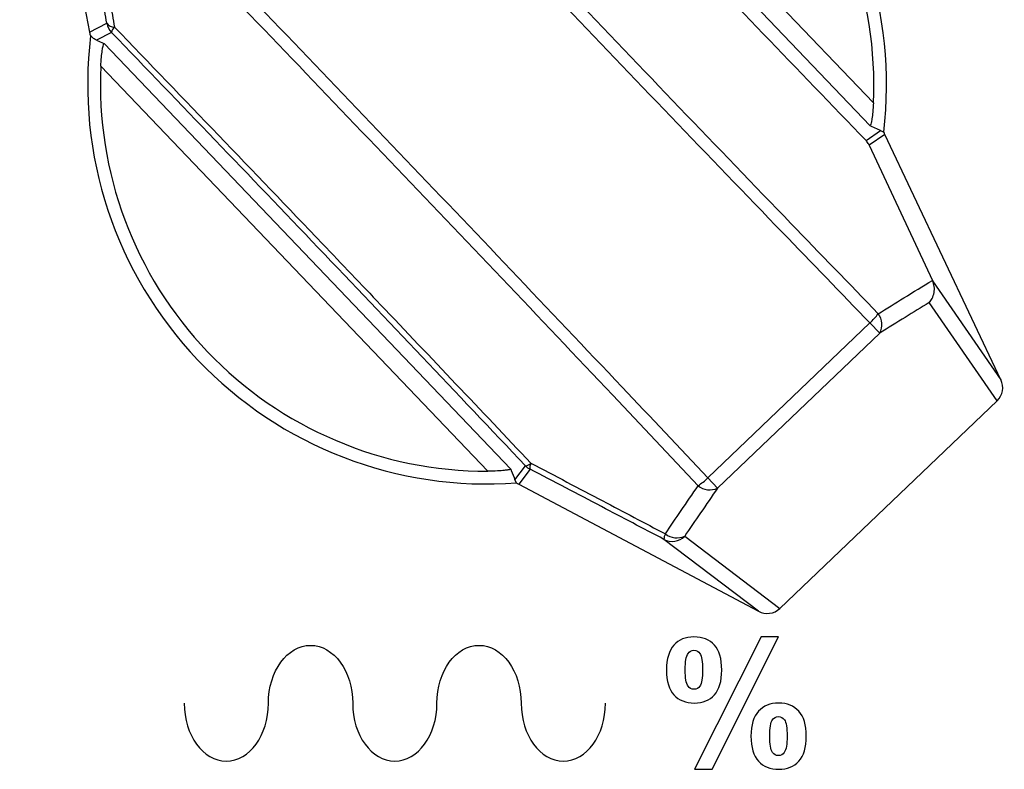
# Model space of a CAD drawing. Header units: millimetres. Extents: x 7146 to 9108, y -1574 to -663.
# Tile 84 of 256: x 7329 to 7356, y -1337 to -1316. Entities that reach past the tile are written whole.
import ezdxf

# ---------------------------------------------------------------- set-up
doc = ezdxf.new("R2010")
doc.units = ezdxf.units.MM
doc.header["$LTSCALE"] = 3

msp = doc.modelspace()

# ---------------------------------------------------------------- linework, layer by layer
at = {"linetype": 'Continuous', "lineweight": 30}
for p, q in [((7329.065, -1306.466), (7330.987, -1316.674)), ((7352.484, -1319.253), (7341.286, -1307.532)), ((7341.918, -1307.47), (7352.575, -1318.625)), ((7330.987, -1316.674), (7331.465, -1316.429)), ((7331.595, -1316.681), (7331.181, -1316.894)), ((7331.39, -1316.986), (7342.587, -1328.708)), ((7341.956, -1328.77), (7331.299, -1317.615)), ((7352.371, -1319.659), (7352.774, -1319.382)), ((7352.774, -1319.382), (7352.859, -1319.43)), ((7352.894, -1319.493), (7352.461, -1319.79)), ((7356.086, -1326.247), (7352.894, -1319.493)), ((7352.461, -1319.79), (7354.199, -1323.512)), ((7354.199, -1323.512), (7354.203, -1323.521)), ((7354.203, -1323.521), (7356.086, -1326.247)), ((7355.982, -1326.829), (7354.113, -1324.123)), ((7348.015, -1328.953), (7352.481, -1324.686)), ((7352.481, -1324.686), (7352.749, -1324.966)), ((7352.749, -1324.966), (7348.283, -1329.233)), ((7349.996, -1332.548), (7355.982, -1326.829)), ((7342.703, -1329.003), (7342.993, -1328.619)), ((7343.121, -1328.715), (7342.808, -1329.128)), ((7342.747, -1329.09), (7342.703, -1329.003)), ((7342.808, -1329.128), (7349.41, -1332.625)), ((7348.283, -1329.233), (7348.015, -1328.953)), ((7349.41, -1332.625), (7346.806, -1330.645)), ((7347.378, -1330.557), (7349.996, -1332.548))]:
    msp.add_line(p, q, dxfattribs=at)
at = {"linetype": 'Continuous', "lineweight": 30, "flags": 128}
for points in [[(7331.181, -1316.894), (7331.349, -1316.968), (7331.39, -1316.986)], [(7352.774, -1319.382), (7352.525, -1319.271), (7352.484, -1319.253)]]:
    msp.add_lwpolyline(points, dxfattribs=at)
at = {"linetype": 'Continuous', "lineweight": 30}
for centre, radius, start, end in [((7341.937, -1318.12), 11, 353.1608, 94.3806), ((7341.937, -1318.12), 10.65, 357.2816, 90.1012), ((7331.662, -1316.303), 0.234, 212.4142, 273.2977), ((7331.956, -1316.336), 0.5, 190.6788, 223.6723), ((7331.847, -1316.728), 0.257, 131.7789, 169.4778), ((7341.937, -1318.12), 11, 173.0023, 274.2221), ((7341.937, -1318.12), 10.65, 177.2816, 270.1012), ((7351.16, -1323.294), 1.919, 313.5272, 323.7619), ((7352.296, -1324.731), 0.511, 332.5625, 36.2609), ((7342.973, -1328.378), 0.242, 274.9336, 315.3728), ((7343.349, -1328.663), 0.234, 150.6374, 193.0424), ((7343.355, -1328.273), 0.501, 223.7096, 242.0796), ((7346.685, -1327.569), 1.919, 303.621, 313.8557), ((7348.068, -1328.77), 0.511, 231.1219, 294.8203), ((7347.103, -1330.642), 0.297, 150.0999, 180.5639), ((7347.163, -1330.096), 0.509, 231.479, 294.9757), ((7347.031, -1330.205), 0.495, 242.9657, 314.5234)]:
    msp.add_arc(centre, radius, start, end, dxfattribs=at)
for centre, major_axis, ratio, start_param, end_param in [((7331.478, -1316.581), (-0.445, -0.229), 0.999337, 5.995122, 6.21623), ((7352.442, -1319.707), (0.412, 0.283), 0.999375, 6.122703, 6.268233), ((7355.632, -1326.457), (-0.291, 0.421), 0.97761, 3.296313, 4.545767), ((7343.043, -1328.686), (-0.302, -0.399), 0.999375, 0.014952, 0.160483), ((7349.641, -1332.181), (0.407, -0.31), 0.97761, 4.879011, 6.128465)]:
    msp.add_ellipse(centre, major_axis=major_axis, ratio=ratio, start_param=start_param, end_param=end_param, dxfattribs=at)
for points, knots in [([(7335.725, -1306.653), (7336.489, -1307.463), (7339.262, -1310.402), (7344.147, -1315.539), (7349.081, -1320.681), (7351.908, -1323.603), (7352.708, -1324.429)], [0, 0, 0, 0, 0.137458, 0.498368, 0.858112, 1, 1, 1, 1]), ([(7352.481, -1324.686), (7351.68, -1323.858), (7348.846, -1320.928), (7343.901, -1315.774), (7338.996, -1310.618), (7336.211, -1307.665), (7335.438, -1306.846)], [0, 0, 0, 0, 0.141717, 0.501027, 0.861502, 1, 1, 1, 1]), ([(7341.089, -1307.856), (7342.964, -1309.832), (7346.713, -1313.784), (7350.485, -1317.7), (7352.371, -1319.659)], [0, 0, 0, 0, 0.5, 1, 1, 1, 1]), ([(7330.972, -1311.112), (7331.762, -1311.929), (7334.584, -1314.847), (7339.518, -1319.988), (7344.434, -1325.157), (7347.231, -1328.121), (7348.015, -1328.953)], [0, 0, 0, 0, 0.1396659, 0.498976, 0.859452, 1, 1, 1, 1]), ([(7331.465, -1316.429), (7331.427, -1316.208), (7331.272, -1315.316), (7330.998, -1313.743), (7330.735, -1312.239), (7330.59, -1311.411), (7330.565, -1311.266)], [0, 0, 0, 0, 0.128944, 0.522701, 0.916525, 1, 1, 1, 1]), ([(7330.766, -1311.39), (7330.79, -1311.525), (7330.935, -1312.344), (7331.201, -1313.842), (7331.479, -1315.421), (7331.637, -1316.316), (7331.676, -1316.537)], [0, 0, 0, 0, 0.077641, 0.473947, 0.870224, 1, 1, 1, 1]), ([(7347.748, -1329.167), (7346.965, -1328.338), (7344.176, -1325.38), (7339.271, -1320.224), (7334.356, -1315.102), (7331.547, -1312.198), (7330.766, -1311.39)], [0, 0, 0, 0, 0.140718, 0.501629, 0.861372, 1, 1, 1, 1]), ([(7342.993, -1328.619), (7341.095, -1326.615), (7337.313, -1322.625), (7333.495, -1318.657), (7331.595, -1316.681)], [0, 0, 0, 0, 0.502097, 1, 1, 1, 1]), ([(7331.676, -1316.537), (7333.586, -1318.522), (7336.029, -1321.063), (7339.863, -1325.083), (7341.768, -1327.094), (7343.145, -1328.548)], [0, 0, 0, 0, 0.4977722, 0.6368495, 1, 1, 1, 1]), ([(7331.181, -1316.894), (7331.153, -1316.881), (7331.098, -1316.854), (7331.045, -1316.804), (7331.019, -1316.78)], [0, 0, 0, 0, 0.4992826, 1, 1, 1, 1]), ([(7331.299, -1317.615), (7331.304, -1317.53), (7331.313, -1317.377), (7331.337, -1317.186), (7331.359, -1317.063), (7331.378, -1316.994), (7331.386, -1316.989), (7331.39, -1316.986)], [0, 0, 0, 0, 0.285233, 0.518759, 0.702416, 0.857157, 1, 1, 1, 1]), ([(7352.575, -1318.625), (7352.57, -1318.709), (7352.561, -1318.863), (7352.537, -1319.054), (7352.515, -1319.177), (7352.496, -1319.245), (7352.488, -1319.25), (7352.484, -1319.253)], [0, 0, 0, 0, 0.285233, 0.518759, 0.702416, 0.857157, 1, 1, 1, 1]), ([(7352.461, -1319.79), (7352.442, -1319.755), (7352.416, -1319.708), (7352.38, -1319.669), (7352.371, -1319.659)], [0, 0, 0, 0, 0.7428, 1, 1, 1, 1]), ([(7352.708, -1324.429), (7352.943, -1324.284), (7353.44, -1323.978), (7353.937, -1323.673), (7354.199, -1323.512)], [0, 0, 0, 0, 0.473214, 1, 1, 1, 1]), ([(7354.113, -1324.123), (7354.114, -1324.122), (7354.144, -1324.088), (7354.202, -1324.003), (7354.252, -1323.852), (7354.26, -1323.679), (7354.222, -1323.574), (7354.203, -1323.521)], [0, 0, 0, 0, 0.007986, 0.221494, 0.49072, 0.745065, 1, 1, 1, 1]), ([(7354.113, -1324.123), (7353.893, -1324.259), (7353.439, -1324.539), (7352.984, -1324.821), (7352.749, -1324.966)], [0, 0, 0, 0, 0.4836544, 1, 1, 1, 1]), ([(7343.145, -1328.548), (7343.803, -1328.893), (7345.034, -1329.539), (7346.27, -1330.191), (7346.846, -1330.494)], [0, 0, 0, 0, 0.534815, 1, 1, 1, 1]), ([(7342.587, -1328.708), (7342.584, -1328.712), (7342.578, -1328.72), (7342.511, -1328.734), (7342.396, -1328.75), (7342.208, -1328.766), (7342.047, -1328.768), (7341.956, -1328.77)], [0, 0, 0, 0, 0.150876, 0.301489, 0.458144, 0.693436, 1, 1, 1, 1]), ([(7342.587, -1328.708), (7342.593, -1328.721), (7342.631, -1328.82), (7342.67, -1328.918), (7342.703, -1329.003)], [0, 0, 0, 0, 0.139491, 1, 1, 1, 1]), ([(7346.806, -1330.645), (7346.233, -1330.345), (7345.002, -1329.698), (7343.776, -1329.058), (7343.121, -1328.715)], [0, 0, 0, 0, 0.4652, 1, 1, 1, 1]), ([(7346.846, -1330.494), (7346.991, -1330.28), (7347.291, -1329.838), (7347.592, -1329.396), (7347.748, -1329.167)], [0, 0, 0, 0, 0.483661, 1, 1, 1, 1]), ([(7348.283, -1329.233), (7348.127, -1329.461), (7347.825, -1329.903), (7347.523, -1330.344), (7347.378, -1330.557)], [0, 0, 0, 0, 0.5163456, 1, 1, 1, 1]), ([(7346.878, -1334.244), (7346.878, -1333.934), (7346.945, -1333.706), (7347.081, -1333.556), (7347.081, -1333.556), (7347.217, -1333.408), (7347.4, -1333.333), (7347.633, -1333.333), (7347.633, -1333.333), (7347.873, -1333.333), (7348.06, -1333.407), (7348.196, -1333.556), (7348.196, -1333.556), (7348.332, -1333.703), (7348.399, -1333.933), (7348.399, -1334.244), (7348.399, -1334.244), (7348.399, -1334.552), (7348.332, -1334.782), (7348.196, -1334.93), (7348.196, -1334.93), (7348.06, -1335.079), (7347.877, -1335.153), (7347.645, -1335.153), (7347.645, -1335.153), (7347.404, -1335.153), (7347.217, -1335.079), (7347.081, -1334.932), (7347.081, -1334.932), (7346.945, -1334.783), (7346.878, -1334.554), (7346.878, -1334.244)], [0, 0, 0, 0, 0.111111, 0.111111, 0.111111, 0.111111, 0.222222, 0.222222, 0.222222, 0.222222, 0.333333, 0.333333, 0.333333, 0.333333, 0.444444, 0.444444, 0.444444, 0.444444, 0.555556, 0.555556, 0.555556, 0.555556, 0.666667, 0.666667, 0.666667, 0.666667, 0.777778, 0.777778, 0.777778, 0.777778, 1, 1, 1, 1]), ([(7348.136, -1336.972), (7348.136, -1336.972), (7347.647, -1336.972), (7347.647, -1336.972), (7347.647, -1336.972), (7347.647, -1336.972), (7349.484, -1333.333), (7349.484, -1333.333), (7349.484, -1333.333), (7349.484, -1333.333), (7349.959, -1333.333), (7349.959, -1333.333), (7349.959, -1333.333), (7349.959, -1333.333), (7348.136, -1336.972), (7348.136, -1336.972)], [0, 0, 0, 0, 0.2, 0.2, 0.2, 0.2, 0.4, 0.4, 0.4, 0.4, 0.6, 0.6, 0.6, 0.6, 1, 1, 1, 1]), ([(7335.914, -1335.16), (7335.914, -1334.279), (7336.434, -1333.565), (7337.074, -1333.565), (7337.074, -1333.565), (7337.715, -1333.565), (7338.235, -1334.279), (7338.235, -1335.16)], [0, 0, 0, 0, 0.333333, 0.333333, 0.333333, 0.333333, 1, 1, 1, 1]), ([(7340.555, -1335.16), (7340.555, -1334.279), (7341.075, -1333.565), (7341.715, -1333.565), (7341.715, -1333.565), (7342.356, -1333.565), (7342.875, -1334.279), (7342.875, -1335.16)], [0, 0, 0, 0, 0.333333, 0.333333, 0.333333, 0.333333, 1, 1, 1, 1]), ([(7347.392, -1334.239), (7347.392, -1334.463), (7347.419, -1334.614), (7347.47, -1334.69), (7347.47, -1334.69), (7347.51, -1334.747), (7347.563, -1334.775), (7347.633, -1334.775), (7347.633, -1334.775), (7347.703, -1334.775), (7347.758, -1334.747), (7347.797, -1334.69), (7347.797, -1334.69), (7347.848, -1334.614), (7347.873, -1334.463), (7347.873, -1334.239), (7347.873, -1334.239), (7347.873, -1334.014), (7347.848, -1333.865), (7347.797, -1333.789), (7347.797, -1333.789), (7347.758, -1333.731), (7347.703, -1333.702), (7347.633, -1333.702), (7347.633, -1333.702), (7347.563, -1333.702), (7347.51, -1333.731), (7347.47, -1333.787), (7347.47, -1333.787), (7347.419, -1333.864), (7347.392, -1334.014), (7347.392, -1334.239)], [0, 0, 0, 0, 0.111111, 0.111111, 0.111111, 0.111111, 0.222222, 0.222222, 0.222222, 0.222222, 0.333333, 0.333333, 0.333333, 0.333333, 0.444444, 0.444444, 0.444444, 0.444444, 0.555556, 0.555556, 0.555556, 0.555556, 0.666667, 0.666667, 0.666667, 0.666667, 0.777778, 0.777778, 0.777778, 0.777778, 1, 1, 1, 1]), ([(7333.594, -1335.16), (7333.594, -1336.041), (7334.113, -1336.755), (7334.754, -1336.755), (7334.754, -1336.755), (7335.395, -1336.755), (7335.914, -1336.041), (7335.914, -1335.16)], [0, 0, 0, 0, 0.333333, 0.333333, 0.333333, 0.333333, 1, 1, 1, 1]), ([(7338.235, -1335.16), (7338.235, -1336.041), (7338.754, -1336.755), (7339.395, -1336.755), (7339.395, -1336.755), (7340.035, -1336.755), (7340.555, -1336.041), (7340.555, -1335.16)], [0, 0, 0, 0, 0.333333, 0.333333, 0.333333, 0.333333, 1, 1, 1, 1]), ([(7342.875, -1335.16), (7342.875, -1336.041), (7343.395, -1336.755), (7344.036, -1336.755), (7344.036, -1336.755), (7344.676, -1336.755), (7345.196, -1336.041), (7345.196, -1335.16)], [0, 0, 0, 0, 0.333333, 0.333333, 0.333333, 0.333333, 1, 1, 1, 1]), ([(7349.204, -1336.066), (7349.204, -1335.757), (7349.272, -1335.528), (7349.408, -1335.38), (7349.408, -1335.38), (7349.544, -1335.23), (7349.729, -1335.156), (7349.964, -1335.156), (7349.964, -1335.156), (7350.2, -1335.156), (7350.387, -1335.23), (7350.522, -1335.38), (7350.522, -1335.38), (7350.658, -1335.528), (7350.726, -1335.757), (7350.726, -1336.066), (7350.726, -1336.066), (7350.726, -1336.377), (7350.658, -1336.607), (7350.522, -1336.756), (7350.522, -1336.756), (7350.387, -1336.905), (7350.203, -1336.979), (7349.971, -1336.979), (7349.971, -1336.979), (7349.731, -1336.979), (7349.544, -1336.905), (7349.408, -1336.756), (7349.408, -1336.756), (7349.272, -1336.607), (7349.204, -1336.377), (7349.204, -1336.066)], [0, 0, 0, 0, 0.111111, 0.111111, 0.111111, 0.111111, 0.222222, 0.222222, 0.222222, 0.222222, 0.333333, 0.333333, 0.333333, 0.333333, 0.444444, 0.444444, 0.444444, 0.444444, 0.555556, 0.555556, 0.555556, 0.555556, 0.666667, 0.666667, 0.666667, 0.666667, 0.777778, 0.777778, 0.777778, 0.777778, 1, 1, 1, 1]), ([(7349.719, -1336.064), (7349.719, -1336.288), (7349.745, -1336.438), (7349.796, -1336.514), (7349.796, -1336.514), (7349.836, -1336.571), (7349.89, -1336.6), (7349.959, -1336.6), (7349.959, -1336.6), (7350.03, -1336.6), (7350.084, -1336.572), (7350.122, -1336.516), (7350.122, -1336.516), (7350.173, -1336.439), (7350.199, -1336.288), (7350.199, -1336.064), (7350.199, -1336.064), (7350.199, -1335.84), (7350.174, -1335.689), (7350.124, -1335.613), (7350.124, -1335.613), (7350.085, -1335.556), (7350.03, -1335.528), (7349.959, -1335.528), (7349.959, -1335.528), (7349.889, -1335.528), (7349.834, -1335.556), (7349.796, -1335.613), (7349.796, -1335.613), (7349.745, -1335.689), (7349.719, -1335.84), (7349.719, -1336.064)], [0, 0, 0, 0, 0.111111, 0.111111, 0.111111, 0.111111, 0.222222, 0.222222, 0.222222, 0.222222, 0.333333, 0.333333, 0.333333, 0.333333, 0.444444, 0.444444, 0.444444, 0.444444, 0.555556, 0.555556, 0.555556, 0.555556, 0.666667, 0.666667, 0.666667, 0.666667, 0.777778, 0.777778, 0.777778, 0.777778, 1, 1, 1, 1])]:
    msp.add_open_spline(points, degree=3, knots=knots, dxfattribs=at)

doc.saveas('drawing.dxf')
